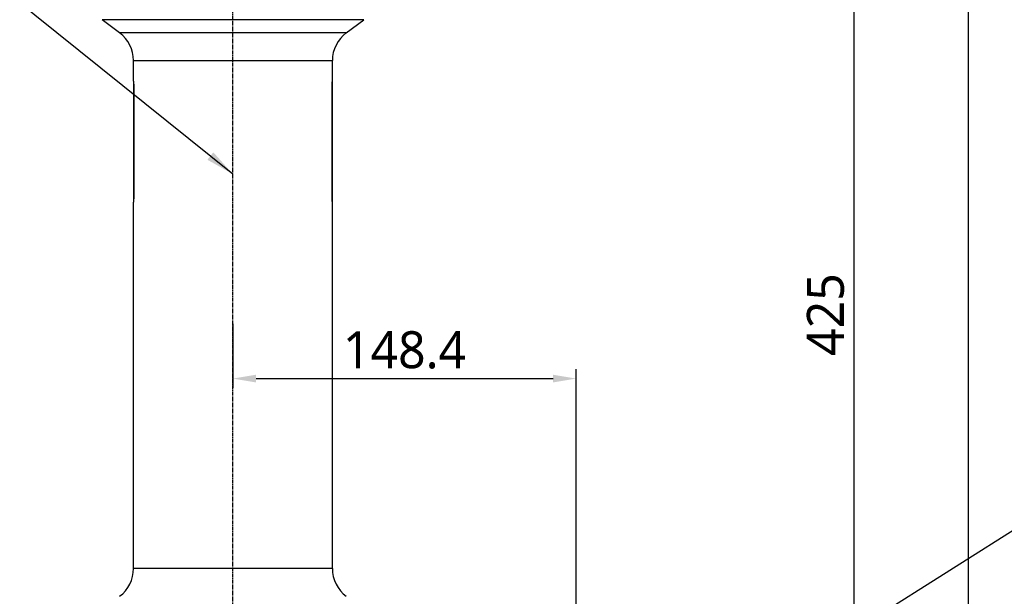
# Model space of a CAD drawing. Header units: millimetres. Extents: x 0 to 4378, y 0 to 2376.
# Tile 194 of 256: x 1404 to 1830, y 862 to 1111. Entities that reach past the tile are written whole.
import ezdxf

# ---------------------------------------------------------------- set-up
doc = ezdxf.new("R2010")
doc.units = ezdxf.units.MM
doc.header["$LTSCALE"] = 0.2
doc.linetypes.add('CENTER2', pattern=[1.125, 0.75, -0.125, 0.125, -0.125])
doc.layers.add('02_Center Line', color=1, linetype='CENTER2')
doc.styles.add('Rainbow-5.0 Style', font='malgunsl.ttf')
doc.dimstyles.new('Rainbow-5.0 Style', dxfattribs={"dimtxt": 4, "dimasz": 2.5, "dimexe": 1, "dimexo": 1, "dimgap": 1, "dimtad": 1, "dimdsep": 46, "dimtxsty": 'Rainbow-5.0 Style', "dimcen": 0, "dimclrd": 251, "dimclre": 251, "dimclrt": 7, "dimazin": 3, "dimtp": 0.1, "dimtm": 0.1, "dimtfac": 0.61, "dimtmove": 0, "dimatfit": 3, "dimfxl": 1, "dimlwd": -1, "dimlwe": -1, "dimarcsym": 1})

# ---------------------------------------------------------------- blocks, each defined once
blk = doc.blocks.new('A$C20a5dee6')
for p, q in [((-91.8, 509.2), (-205, 509.2)), ((-197.4, 503.5), (-205, 509.2)), ((-99.4, 503.5), (-91.8, 509.2)), ((-99.4, 503.5), (-197.4, 503.5)), ((-191.4, 491.5), (-105.4, 491.5)), ((-191.4, 482.65), (-191.4, 491.5)), ((-105.4, 482.65), (-105.4, 491.5)), ((-191.4, 482.6), (-191.4, 430.4)), ((-191.4, 482.6), (-191.4, 482.6)), ((-105.4, 430.4), (-105.4, 482.6)), ((-105.4, 482.6), (-105.4, 482.6)), ((-191.27, 479.3), (-191.4, 479.3)), ((-191.27, 479.3), (-191.27, 433.7)), ((-105.53, 433.7), (-105.53, 479.3)), ((-105.53, 479.3), (-105.4, 479.3)), ((-191.27, 433.7), (-191.4, 433.7)), ((-191.4, 430.4), (-191.4, 430.4)), ((-191.4, 271.9), (-191.4, 430.35)), ((-105.53, 433.7), (-105.4, 433.7)), ((-105.4, 430.4), (-105.4, 430.4)), ((-105.4, 271.9), (-105.4, 430.35)), ((-105.4, 271.9), (-191.4, 271.9))]:
    blk.add_line(p, q)
for centre, start, end in [((-206.4, 491.5), 0, 53.1301), ((-90.4, 491.5), 126.8699, 180), ((-206.4, 271.9), 306.8699, 0), ((-90.4, 271.9), 180, 233.1301)]:
    blk.add_arc(centre, 15, start, end)
for points, knots in [([(-191.4, 482.65), (-191.4, 482.65), (-191.39, 482.57), (-191.37, 482.22), (-191.35, 481.97), (-191.32, 481.37), (-191.3, 480.99), (-191.28, 480.17), (-191.27, 479.72), (-191.27, 479.3)], [0.5049797, 0.5049797, 0.5049797, 0.5049797, 0.6312246, 0.6312246, 0.7574695, 0.7574695, 0.8837145, 0.8837145, 1.0099595, 1.0099595, 1.0099595, 1.0099595]), ([(-105.53, 479.3), (-105.53, 479.72), (-105.52, 480.17), (-105.5, 480.99), (-105.48, 481.37), (-105.45, 481.97), (-105.43, 482.22), (-105.41, 482.57), (-105.4, 482.65), (-105.4, 482.65)], [-1.0099595, -1.0099595, -1.0099595, -1.0099595, -0.8837145, -0.8837145, -0.7574695, -0.7574695, -0.6312246, -0.6312246, -0.5049797, -0.5049797, -0.5049797, -0.5049797]), ([(-191.27, 433.7), (-191.27, 433.28), (-191.28, 432.83), (-191.3, 432.01), (-191.32, 431.63), (-191.35, 431.03), (-191.37, 430.78), (-191.39, 430.43), (-191.4, 430.35), (-191.4, 430.35)], [-1.0099595, -1.0099595, -1.0099595, -1.0099595, -0.8837145, -0.8837145, -0.7574695, -0.7574695, -0.6312246, -0.6312246, -0.5049797, -0.5049797, -0.5049797, -0.5049797]), ([(-105.4, 430.35), (-105.4, 430.35), (-105.41, 430.43), (-105.43, 430.78), (-105.45, 431.03), (-105.48, 431.63), (-105.5, 432.01), (-105.52, 432.83), (-105.53, 433.28), (-105.53, 433.7)], [0.5049797, 0.5049797, 0.5049797, 0.5049797, 0.6312246, 0.6312246, 0.7574695, 0.7574695, 0.8837145, 0.8837145, 1.0099595, 1.0099595, 1.0099595, 1.0099595])]:
    blk.add_open_spline(points, degree=3, knots=knots)
at = {"layer": '02_Center Line', "ltscale": 11.288275}
blk.add_line((-148.4, 95.35), (-148.4, 675.12), dxfattribs=at)
blk = doc.blocks.new('*D145')
at = {"color": 251, "linetype": 'ByBlock', "transparency": 16777216}
for p, q in [((1617.45, 1196.46), (1769.2, 1196.46)), ((1765.2, 781.46), (1765.2, 1186.46)), ((1617.45, 771.46), (1769.2, 771.46))]:
    blk.add_line(p, q, dxfattribs=at)
at = {"color": 251, "transparency": 16777216}
for points in [[(1763.53, 1186.46), (1766.87, 1186.46), (1765.2, 1196.46)], [(1763.53, 781.46), (1766.87, 781.46), (1765.2, 771.46)]]:
    blk.add_solid(points, dxfattribs=at)
at = {"layer": 'Defpoints', "color": 0, "transparency": 16777216}
for p in [(1613.45, 1196.46), (1765.2, 1196.46), (1613.45, 771.46)]:
    blk.add_point(p, dxfattribs=at)
at = {"color": 7, "transparency": 16777216, "insert": (1752.93, 983.96), "char_height": 16, "attachment_point": 5, "rotation": 90, "style": 'Rainbow-5.0 Style'}
blk.add_mtext('425', dxfattribs=at)
blk = doc.blocks.new('*D151')
at = {"color": 251, "linetype": 'ByBlock', "transparency": 16777216}
for p, q in [((1649.05, 1699.16), (1818.7, 1699.16)), ((1814.7, 781.46), (1814.7, 1689.16)), ((1649.05, 771.46), (1818.7, 771.46))]:
    blk.add_line(p, q, dxfattribs=at)
at = {"color": 251, "transparency": 16777216}
for points in [[(1813.03, 1689.16), (1816.36, 1689.16), (1814.7, 1699.16)], [(1813.03, 781.46), (1816.36, 781.46), (1814.7, 771.46)]]:
    blk.add_solid(points, dxfattribs=at)
at = {"layer": 'Defpoints', "color": 0, "transparency": 16777216}
for p in [(1645.05, 1699.16), (1814.7, 1699.16), (1645.05, 771.46)]:
    blk.add_point(p, dxfattribs=at)
at = {"color": 7, "transparency": 16777216, "insert": (1802.42, 1235.31), "char_height": 16, "attachment_point": 5, "rotation": 90, "style": 'Rainbow-5.0 Style'}
blk.add_mtext('927.7', dxfattribs=at)
blk = doc.blocks.new('*D153')
at = {"color": 251, "linetype": 'ByBlock', "transparency": 16777216}
for p, q in [((1496.65, 979.96), (1496.65, 952.29)), ((1645.05, 826.01), (1645.05, 960.29)), ((1506.65, 956.29), (1635.05, 956.29))]:
    blk.add_line(p, q, dxfattribs=at)
at = {"color": 251, "transparency": 16777216}
for points in [[(1506.65, 957.96), (1506.65, 954.62), (1496.65, 956.29)], [(1635.05, 957.96), (1635.05, 954.62), (1645.05, 956.29)]]:
    blk.add_solid(points, dxfattribs=at)
at = {"layer": 'Defpoints', "color": 0, "transparency": 16777216}
for p in [(1496.65, 983.96), (1645.05, 956.29), (1645.05, 822.01)]:
    blk.add_point(p, dxfattribs=at)
at = {"color": 7, "transparency": 16777216, "insert": (1570.85, 968.61), "char_height": 16, "attachment_point": 5, "style": 'Rainbow-5.0 Style'}
blk.add_mtext('148.4', dxfattribs=at)

msp = doc.modelspace()

# ---------------------------------------------------------------- block references
msp.add_blockref('A$C20a5dee6', (1645.046, 602.257))

# ---------------------------------------------------------------- dimensions: what is measured, and where the dimension line sits
for base, p1, p2, picture, middle in [((1814.696, 1699.157), (1645.046, 771.457), (1645.046, 1699.157), '*D151', (1802.424, 1235.307)), ((1765.201, 1196.457), (1613.446, 771.457), (1613.446, 1196.457), '*D145', (1752.929, 983.957))]:
    dim = msp.add_linear_dim(base=base, p1=p1, p2=p2, angle=90, dimstyle='Rainbow-5.0 Style', override={"dimscale": 4, "dimtol": 0, "dimlim": 0, "dimtp": 0.1, "dimtm": 0.1, "dimtfac": 0.61, "dimtdec": 2, "dimtolj": 0, "dimtzin": 8})
    dim.commit()
    dim.dimension.update_dxf_attribs({"geometry": picture, "text_midpoint": middle})
dim = msp.add_linear_dim(base=(1645.046, 956.291), p1=(1496.646, 983.957), p2=(1645.046, 822.01), dimstyle='Rainbow-5.0 Style', override={"dimscale": 4, "dimtol": 0, "dimlim": 0, "dimtp": 0.1, "dimtm": 0.1, "dimtfac": 0.61, "dimtdec": 2, "dimtolj": 0, "dimtzin": 8})
dim.commit()
dim.dimension.update_dxf_attribs({"geometry": '*D153', "text_midpoint": (1570.846, 968.612)})

# ---------------------------------------------------------------- leaders
at = {"annotation_type": 0, "has_hookline": 1}
for points, hookline_direction, text_width in [([(1496.648, 1044.674), (1372.305, 1144.505), (1359.805, 1144.505)], 1, 101.602), ([(1645.046, 771.457), (1851.014, 901.51), (1863.514, 901.51)], 0, 103.201), ([(1496.648, 771.457), (1371.654, 871.288), (1359.154, 871.288)], 1, 145.327)]:
    msp.add_leader(points, dimstyle='Rainbow-5.0 Style', override={"dimscale": 5, "dimgap": 1, "dimtad": 1}, dxfattribs=dict(at, hookline_direction=hookline_direction, text_width=text_width))

doc.saveas('drawing.dxf')
